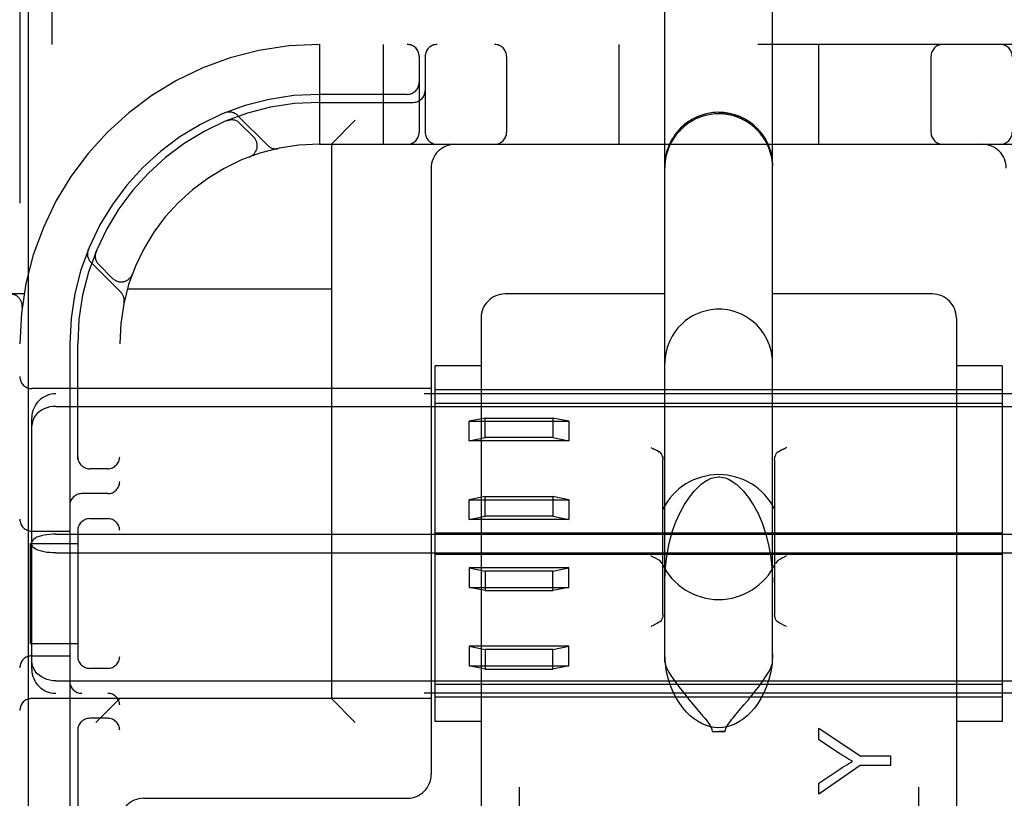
# Model space of a CAD drawing. Header units: inches. Extents: x 0 to 218, y 0 to 141.
# Tile 48 of 114: x 94.874 to 96.107, y 52.977 to 53.952. Entities that reach past the tile are written whole.
import ezdxf

# ---------------------------------------------------------------- set-up
doc = ezdxf.new("R2010")
doc.units = ezdxf.units.IN
doc.header["$LTSCALE"] = 11.987179
doc.header["$MEASUREMENT"] = 0
doc.linetypes.add('HIDDEN', pattern=[0.2, 0.1, -0.1])
doc.layers.add('DEFAULT_2', color=8, linetype='HIDDEN')
doc.layers.add('DOOR_ASSEMBLY', color=7, linetype='CONTINUOUS')

msp = doc.modelspace()

# ---------------------------------------------------------------- linework, layer by layer
at = {"layer": 'DEFAULT_2', "color": 8, "linetype": 'HIDDEN'}
for p, q in [((95.4996, 55.3885), (95.4996, 49.888)), ((95.9996, 55.3885), (95.9996, 49.888)), ((94.8746, 54.9213), (94.8746, 49.9213)), ((95.6821, 53.1483), (95.6821, 54.2579)), ((95.8171, 53.1483), (95.8171, 54.2579)), ((94.9146, 53.9833), (94.9146, 53.9213)), ((96.9971, 53.9213), (94.5021, 53.9213)), ((95.2496, 53.9213), (95.2496, 53.7963)), ((95.3296, 53.9213), (95.3296, 53.7963)), ((95.6246, 53.9213), (95.6246, 53.7963)), ((95.8746, 53.9213), (95.8746, 53.7963)), ((95.3746, 53.9063), (95.3746, 53.8113)), ((95.3821, 53.9063), (95.3821, 53.8113)), ((95.484, 53.9063), (95.484, 53.8113)), ((96.0153, 53.9063), (96.0153, 53.8113)), ((95.3596, 53.8588), (95.2496, 53.8588)), ((95.2496, 53.8488), (95.3671, 53.8488)), ((95.1849, 53.7949), (95.1473, 53.8325)), ((95.1354, 53.8264), (95.1341, 53.8258)), ((95.1341, 53.8258), (95.1341, 53.8259)), ((95.1341, 53.8258), (95.1341, 53.8258)), ((95.1675, 53.8052), (95.1502, 53.8225)), ((95.2646, 53.7963), (95.2946, 53.8263)), ((95.2496, 53.7963), (96.2496, 53.7963)), ((95.2646, 53.7963), (95.2646, 53.1023)), ((95.1626, 53.7806), (95.1622, 53.7805)), ((95.1625, 53.7806), (95.1628, 53.7807)), ((95.3896, 53.7663), (95.3896, 53.0073)), ((94.9701, 53.6619), (94.9695, 53.6605)), ((94.9635, 53.6486), (95.0011, 53.611)), ((94.9734, 53.6457), (94.9908, 53.6284)), ((95.0152, 53.6331), (95.0153, 53.6334)), ((95.0154, 53.6337), (95.0153, 53.6334)), ((95.0093, 53.6153), (95.2646, 53.6153)), ((94.8799, 53.6088), (94.5021, 53.6088)), ((95.6821, 53.6088), (95.4821, 53.6088)), ((96.0171, 53.6088), (95.8171, 53.6088)), ((94.8774, 53.592), (94.8774, 53.592)), ((95.4521, 53.5787), (95.4521, 52.8967)), ((96.0471, 53.5787), (96.0471, 52.8967)), ((94.9371, 53.5463), (94.9371, 52.9363)), ((94.9471, 53.4021), (94.9471, 53.5463)), ((94.9996, 51.2963), (94.9996, 53.5463)), ((95.4521, 53.519), (95.3946, 53.519)), ((95.3946, 53.0736), (95.3946, 53.519)), ((96.1046, 53.519), (96.0471, 53.519)), ((96.1046, 53.519), (96.1046, 53.0736)), ((95.3896, 53.4903), (94.8896, 53.4903)), ((96.1046, 53.4888), (95.3946, 53.4888)), ((96.5796, 53.4838), (94.9196, 53.4838)), ((94.9196, 53.4681), (96.5796, 53.4681)), ((95.3946, 53.4722), (96.1046, 53.4722)), ((94.8896, 53.1389), (94.8896, 53.4537)), ((95.4571, 53.4535), (95.4371, 53.4495)), ((95.4571, 53.4535), (95.5421, 53.4535)), ((95.4571, 53.4289), (95.4571, 53.4535)), ((95.5621, 53.4495), (95.5421, 53.4535)), ((95.5421, 53.4535), (95.5421, 53.4289)), ((95.4371, 53.4495), (95.5621, 53.4495)), ((95.4371, 53.4249), (95.4371, 53.4495)), ((95.5621, 53.4495), (95.5621, 53.4249)), ((95.4371, 53.4249), (95.4571, 53.4289)), ((95.5421, 53.4289), (95.4571, 53.4289)), ((95.5421, 53.4289), (95.5621, 53.4249)), ((95.5621, 53.4249), (95.4371, 53.4249)), ((95.6646, 53.4166), (95.6676, 53.4151)), ((95.673, 53.4124), (95.6752, 53.4112)), ((95.6796, 53.2076), (95.6796, 53.4013)), ((95.8196, 53.4013), (95.8196, 53.2076)), ((94.9846, 53.39), (94.9621, 53.39)), ((94.9846, 53.3588), (94.9521, 53.3588)), ((95.4571, 53.3552), (95.4371, 53.3512)), ((95.4371, 53.3512), (95.5621, 53.3512)), ((95.4371, 53.3266), (95.4371, 53.3512)), ((95.4571, 53.3552), (95.5421, 53.3552)), ((95.4571, 53.3306), (95.4571, 53.3552)), ((95.5621, 53.3512), (95.5421, 53.3552)), ((95.5421, 53.3552), (95.5421, 53.3306)), ((95.5621, 53.3512), (95.5621, 53.3266)), ((94.9621, 53.3275), (94.9846, 53.3275)), ((95.4371, 53.3266), (95.4571, 53.3306)), ((95.5621, 53.3266), (95.4371, 53.3266)), ((95.5421, 53.3306), (95.4571, 53.3306)), ((95.5421, 53.3306), (95.5621, 53.3266)), ((94.9471, 53.3155), (94.9471, 53.1521)), ((94.8896, 53.3119), (94.9371, 53.3119)), ((94.9196, 53.308), (96.5796, 53.308)), ((95.3946, 53.3097), (96.1046, 53.3097)), ((94.8876, 53.2963), (94.9471, 53.2963)), ((94.8876, 53.2963), (94.8876, 53.1713)), ((94.9196, 53.2846), (96.5796, 53.2846)), ((95.3946, 53.2829), (96.1046, 53.2829)), ((95.5621, 53.266), (95.4371, 53.266)), ((95.4371, 53.266), (95.4571, 53.2619)), ((95.4371, 53.266), (95.4371, 53.2414)), ((95.5421, 53.2619), (95.5621, 53.266)), ((95.5621, 53.2414), (95.5621, 53.266)), ((95.5421, 53.2619), (95.4571, 53.2619)), ((95.4571, 53.2619), (95.4571, 53.2374)), ((95.5421, 53.2374), (95.5421, 53.2619)), ((95.4371, 53.2414), (95.5621, 53.2414)), ((95.4571, 53.2374), (95.4371, 53.2414)), ((95.5621, 53.2414), (95.5421, 53.2374)), ((95.4571, 53.2374), (95.5421, 53.2374)), ((94.8876, 53.1713), (94.9471, 53.1713)), ((95.5621, 53.1677), (95.4371, 53.1677)), ((95.4371, 53.1677), (95.4571, 53.1636)), ((95.4371, 53.1677), (95.4371, 53.1431)), ((95.5421, 53.1636), (95.5621, 53.1677)), ((95.5621, 53.1431), (95.5621, 53.1677)), ((94.8896, 53.1557), (94.9371, 53.1557)), ((95.5421, 53.1636), (95.4571, 53.1636)), ((95.4571, 53.1636), (95.4571, 53.1391)), ((95.5421, 53.1391), (95.5421, 53.1636)), ((95.4371, 53.1431), (95.5621, 53.1431)), ((95.4571, 53.1391), (95.4371, 53.1431)), ((95.5621, 53.1431), (95.5421, 53.1391)), ((94.9846, 53.14), (94.9621, 53.14)), ((95.4571, 53.1391), (95.5421, 53.1391)), ((94.9196, 53.1244), (96.5796, 53.1244)), ((95.3946, 53.1204), (96.1046, 53.1204)), ((96.5796, 53.1088), (94.9196, 53.1088)), ((95.3896, 53.1023), (94.8896, 53.1023)), ((94.9996, 53.1023), (94.9696, 53.0723)), ((95.2646, 53.1023), (95.2946, 53.0723)), ((96.1046, 53.1038), (95.3946, 53.1038)), ((95.7173, 53.0952), (95.7282, 53.0822)), ((95.7816, 53.0947), (95.7863, 53.1003)), ((94.9846, 53.0775), (94.9621, 53.0775)), ((95.4521, 53.0735), (95.3946, 53.0735)), ((96.1046, 53.0735), (96.0471, 53.0735)), ((94.9471, 53.0655), (94.9471, 52.9363)), ((95.7414, 53.0611), (95.7578, 53.0611)), ((95.8748, 53.065), (95.9267, 53.0303)), ((95.8748, 53.0505), (95.8748, 53.065)), ((95.902, 53.0327), (95.8748, 53.0505)), ((95.9267, 53.0184), (95.8748, 52.9824)), ((95.9267, 53.0303), (95.9648, 53.0303)), ((95.9648, 53.0184), (95.9267, 53.0184)), ((95.9648, 53.0303), (95.9648, 53.0184)), ((95.8748, 52.9963), (95.9013, 53.0138)), ((95.8748, 52.9824), (95.8748, 52.9963)), ((95.0296, 52.9773), (95.3596, 52.9773))]:
    msp.add_line(p, q, dxfattribs=at)
for points in [[(95.7496, 53.8363), (95.7408, 53.8357), (95.7322, 53.834), (95.7238, 53.8311), (95.7159, 53.8272), (95.7085, 53.8223), (95.7019, 53.8165), (95.6961, 53.8099), (95.6912, 53.8025), (95.6873, 53.7946), (95.6844, 53.7863), (95.6827, 53.7776), (95.6821, 53.7688)], [(95.7496, 53.8344), (95.7448, 53.8342), (95.7401, 53.8337), (95.7356, 53.8329), (95.7313, 53.8318), (95.7276, 53.8306), (95.7242, 53.8293), (95.7211, 53.828), (95.7182, 53.8266), (95.7155, 53.825), (95.7129, 53.8234), (95.7104, 53.8217), (95.708, 53.8199), (95.7058, 53.8181), (95.7037, 53.8162), (95.7017, 53.8143), (95.6999, 53.8124), (95.6981, 53.8104), (95.6965, 53.8084), (95.6949, 53.8063), (95.6934, 53.8041), (95.692, 53.8019), (95.6906, 53.7995), (95.6893, 53.797), (95.688, 53.7943), (95.6868, 53.7914), (95.6857, 53.7884), (95.6847, 53.7852), (95.6839, 53.7818), (95.6831, 53.7783), (95.6826, 53.7746), (95.6823, 53.7707), (95.6821, 53.7667)], [(95.7496, 53.8363), (95.7584, 53.8357), (95.7671, 53.834), (95.7755, 53.8311), (95.7834, 53.8272), (95.7907, 53.8223), (95.7974, 53.8165), (95.8032, 53.8099), (95.8081, 53.8025), (95.812, 53.7946), (95.8148, 53.7863), (95.8166, 53.7776), (95.8171, 53.7688)], [(95.8171, 53.7667), (95.8168, 53.7731), (95.816, 53.7792), (95.8146, 53.785), (95.8128, 53.7905), (95.8106, 53.7957), (95.8081, 53.8005), (95.8052, 53.805), (95.8021, 53.8093), (95.7986, 53.8132), (95.795, 53.8168), (95.7911, 53.8201), (95.787, 53.823), (95.7828, 53.8256), (95.7784, 53.8279), (95.7739, 53.8298), (95.7693, 53.8314), (95.7644, 53.8327), (95.7594, 53.8336), (95.7545, 53.8342), (95.7496, 53.8344)], [(95.1341, 53.8259), (95.1341, 53.8259), (95.1342, 53.8259), (95.1344, 53.826), (95.1346, 53.826), (95.1347, 53.8261), (95.1349, 53.8262), (95.1352, 53.8262), (95.1354, 53.8263), (95.1356, 53.8264), (95.1358, 53.8264), (95.1361, 53.8265), (95.1363, 53.8265), (95.1365, 53.8266), (95.1368, 53.8266), (95.137, 53.8267), (95.1373, 53.8267), (95.1375, 53.8268), (95.1378, 53.8268), (95.1379, 53.8268)], [(94.9691, 53.6581), (94.9691, 53.6582), (94.9692, 53.6586), (94.9693, 53.6589), (94.9693, 53.6593), (94.9694, 53.6596), (94.9695, 53.6599), (94.9695, 53.6603), (94.9696, 53.6606), (94.9697, 53.6608), (94.9698, 53.6611), (94.9699, 53.6614), (94.97, 53.6616), (94.97, 53.6617), (94.97, 53.6618)], [(94.97, 53.6618), (94.9701, 53.6619), (94.9701, 53.6619)], [(95.7496, 53.5897), (95.7462, 53.5896), (95.7429, 53.5894), (95.7396, 53.5889), (95.7361, 53.5883), (95.7325, 53.5875), (95.7287, 53.5864), (95.7247, 53.5849), (95.7205, 53.5831), (95.7163, 53.5809), (95.7119, 53.5782), (95.7075, 53.575), (95.7032, 53.5712), (95.699, 53.5668), (95.6949, 53.5618), (95.6911, 53.5559), (95.6878, 53.5493), (95.6851, 53.542), (95.6832, 53.5341), (95.6822, 53.5258), (95.6821, 53.5222)], [(95.8171, 53.5222), (95.8169, 53.5271), (95.8157, 53.5361), (95.8133, 53.5446), (95.81, 53.5523), (95.8062, 53.5591), (95.8019, 53.5649), (95.7973, 53.57), (95.7925, 53.5743), (95.7877, 53.5779), (95.7829, 53.5809), (95.7781, 53.5834), (95.7735, 53.5853), (95.769, 53.5869), (95.7648, 53.588), (95.7607, 53.5888), (95.757, 53.5893), (95.7533, 53.5896), (95.7496, 53.5897)], [(94.9196, 53.4681), (94.9158, 53.4679), (94.912, 53.4674), (94.9084, 53.4664), (94.9049, 53.465), (94.9016, 53.4633), (94.8987, 53.4612), (94.896, 53.4589), (94.8938, 53.4562), (94.892, 53.4533), (94.8907, 53.4502), (94.8899, 53.447), (94.8896, 53.4437)], [(95.6752, 53.4112), (95.673, 53.4124), (95.6705, 53.4137), (95.6676, 53.4151)], [(95.824, 53.4112), (95.8262, 53.4124), (95.8288, 53.4137), (95.8316, 53.4151), (95.8346, 53.4166)], [(95.8346, 53.4166), (95.8316, 53.4151), (95.8288, 53.4136), (95.8262, 53.4124)], [(95.6795, 53.4035), (95.6792, 53.4056), (95.6785, 53.4074), (95.6777, 53.409), (95.6766, 53.4102), (95.6752, 53.4112)], [(95.6792, 53.4056), (95.6795, 53.4035), (95.6796, 53.4013)], [(95.8196, 53.4013), (95.8197, 53.4035), (95.8201, 53.4056)], [(95.824, 53.4112), (95.8227, 53.4102), (95.8216, 53.4089), (95.8207, 53.4074), (95.8201, 53.4056)], [(95.7237, 53.3671), (95.7259, 53.3691), (95.7281, 53.3709), (95.7302, 53.3725), (95.7322, 53.3739), (95.7342, 53.3751), (95.7362, 53.3762), (95.7382, 53.3772), (95.7403, 53.378), (95.7424, 53.3787), (95.7445, 53.3792), (95.7468, 53.3796), (95.749, 53.3798), (95.7496, 53.3798)], [(95.7496, 53.3798), (95.7504, 53.3798), (95.7528, 53.3796), (95.7552, 53.3791), (95.7575, 53.3785), (95.7597, 53.3777), (95.7618, 53.3768), (95.7639, 53.3757), (95.766, 53.3745), (95.7681, 53.3732), (95.7701, 53.3717), (95.7721, 53.3702), (95.774, 53.3685), (95.7756, 53.3671)], [(95.6821, 53.2472), (95.6827, 53.2628), (95.6846, 53.2807), (95.6877, 53.2966), (95.6915, 53.3109), (95.6961, 53.3237), (95.7012, 53.3352), (95.7068, 53.3454), (95.7128, 53.3545), (95.7192, 53.3625), (95.7237, 53.3671)], [(95.7756, 53.3671), (95.7802, 53.3623), (95.7869, 53.3539), (95.7931, 53.3444), (95.7988, 53.3338), (95.8038, 53.3221), (95.8082, 53.3092), (95.812, 53.2947), (95.8149, 53.2788), (95.8167, 53.2617), (95.8171, 53.2472)], [(94.9196, 53.308), (94.9158, 53.3079), (94.912, 53.3077), (94.9084, 53.3072), (94.9049, 53.3067), (94.9016, 53.3059), (94.8987, 53.3051), (94.896, 53.3041), (94.8938, 53.303), (94.892, 53.3018), (94.8907, 53.3006), (94.8899, 53.2993), (94.8896, 53.298)], [(94.9196, 53.2846), (94.9158, 53.2847), (94.912, 53.2849), (94.9084, 53.2853), (94.9049, 53.2859), (94.9016, 53.2866), (94.8987, 53.2875), (94.896, 53.2885), (94.8938, 53.2896), (94.892, 53.2908), (94.8907, 53.292), (94.8899, 53.2933), (94.8896, 53.2946)], [(95.6788, 53.2713), (95.6775, 53.2732), (95.6757, 53.2749), (95.6733, 53.2764), (95.6706, 53.2778), (95.6677, 53.2793), (95.6646, 53.2809)], [(95.8346, 53.2809), (95.8316, 53.2793), (95.8286, 53.2778), (95.8259, 53.2764), (95.8236, 53.2749), (95.8218, 53.2732), (95.8205, 53.2713)], [(95.6796, 53.2076), (95.6795, 53.2054), (95.6792, 53.2033), (95.6785, 53.2015), (95.6777, 53.1999), (95.6766, 53.1987), (95.6752, 53.1977)], [(95.824, 53.1977), (95.8227, 53.1987), (95.8216, 53.1999), (95.8207, 53.2015), (95.8201, 53.2033), (95.8197, 53.2054), (95.8196, 53.2076)], [(95.6752, 53.1977), (95.673, 53.1965), (95.6705, 53.1952), (95.6676, 53.1938), (95.6646, 53.1923)], [(95.8346, 53.1923), (95.8316, 53.1938), (95.8288, 53.1952), (95.8262, 53.1965), (95.824, 53.1977)], [(95.8171, 53.1577), (95.8164, 53.1461), (95.8149, 53.1355), (95.8125, 53.1259), (95.8096, 53.1172), (95.8062, 53.1094), (95.8025, 53.1023), (95.7985, 53.0959), (95.7943, 53.0902), (95.7899, 53.0851), (95.7853, 53.0806), (95.7805, 53.0767), (95.7755, 53.0733), (95.7704, 53.0705), (95.7652, 53.0684), (95.7599, 53.0668), (95.7547, 53.0659), (95.7496, 53.0656), (95.7445, 53.0659), (95.7393, 53.0668), (95.7341, 53.0684), (95.7289, 53.0705), (95.7238, 53.0733), (95.7188, 53.0767), (95.714, 53.0806), (95.7094, 53.0851), (95.7049, 53.0902), (95.7007, 53.0959), (95.6967, 53.1023), (95.693, 53.1094), (95.6897, 53.1172), (95.6867, 53.1259), (95.6844, 53.1355), (95.6829, 53.1461), (95.6821, 53.1577)], [(94.9196, 53.1244), (94.9158, 53.1246), (94.912, 53.1252), (94.9084, 53.1262), (94.9049, 53.1276), (94.9016, 53.1293), (94.8987, 53.1313), (94.896, 53.1337), (94.8938, 53.1364), (94.892, 53.1393), (94.8907, 53.1424), (94.8899, 53.1456), (94.8896, 53.1489)], [(95.6821, 53.1483), (95.6825, 53.1458), (95.6835, 53.1427), (95.6852, 53.1391), (95.6873, 53.1352), (95.6898, 53.1311), (95.6926, 53.127), (95.6955, 53.1229), (95.6984, 53.1188), (95.7013, 53.115), (95.7042, 53.1113), (95.707, 53.1078), (95.7097, 53.1044), (95.7123, 53.1012), (95.7173, 53.0952)], [(95.7863, 53.1003), (95.7887, 53.1033), (95.7913, 53.1065), (95.7938, 53.1097), (95.7965, 53.1131), (95.7992, 53.1166), (95.8019, 53.1203), (95.8047, 53.1241), (95.8074, 53.128), (95.81, 53.132), (95.8123, 53.1358), (95.8143, 53.1396), (95.8158, 53.143), (95.8168, 53.1459), (95.8171, 53.1483)], [(95.7695, 53.0803), (95.7733, 53.0848), (95.7752, 53.0871), (95.7816, 53.0947)], [(95.7282, 53.0822), (95.7301, 53.0799), (95.732, 53.0776), (95.7337, 53.0755), (95.7354, 53.0733), (95.7369, 53.0713), (95.7383, 53.0693), (95.7395, 53.0673), (95.7405, 53.0653), (95.7411, 53.0632), (95.7414, 53.0611)], [(95.7578, 53.0611), (95.7581, 53.063), (95.7586, 53.0649), (95.7595, 53.0668), (95.7606, 53.0686), (95.7618, 53.0705), (95.7631, 53.0723), (95.7646, 53.0742), (95.7662, 53.0762), (95.7678, 53.0782), (95.7695, 53.0803)], [(95.7414, 53.0611), (95.7435, 53.061), (95.7455, 53.061), (95.7476, 53.061), (95.7496, 53.0609)], [(95.7578, 53.0611), (95.7558, 53.061), (95.7538, 53.061), (95.7517, 53.061), (95.7496, 53.0609)], [(95.9172, 53.0236), (95.9146, 53.025), (95.9121, 53.0265), (95.9095, 53.028), (95.907, 53.0296), (95.9045, 53.0311), (95.902, 53.0327)], [(95.9013, 53.0138), (95.9043, 53.0157), (95.9071, 53.0175), (95.9098, 53.0191), (95.9124, 53.0207), (95.9149, 53.0222), (95.9172, 53.0236)]]:
    msp.add_lwpolyline(points, dxfattribs=at)
for centre, radius, start, end in [((95.2496, 53.5463), 0.375, 90, 180), ((95.3596, 53.9063), 0.015, 0, 90), ((95.3971, 53.9063), 0.015, 90, 180), ((95.469, 53.9063), 0.015, 0, 90), ((96.0303, 53.9063), 0.015, 90, 180), ((96.1021, 53.9063), 0.015, 0, 90), ((95.3596, 53.8738), 0.015, 270, 360), ((95.2496, 53.5463), 0.3125, 90, 180), ((95.3671, 53.8638), 0.015, 270, 360), ((95.2496, 53.5463), 0.3025, 90, 180), ((95.1371, 53.8222), 0.0145, 45, 112.1958), ((95.7496, 53.7688), 0.0675, 0, 180), ((95.1396, 53.8119), 0.015, 45, 112.5046), ((95.3596, 53.8113), 0.015, 270, 360), ((95.3971, 53.8113), 0.015, 180, 270), ((95.469, 53.8113), 0.015, 270, 360), ((96.0303, 53.8113), 0.015, 180, 270), ((96.1021, 53.8113), 0.015, 270, 360), ((95.2496, 53.5463), 0.25, 90, 180), ((95.1569, 53.7946), 0.015, 290.4747, 45), ((95.1952, 53.8051), 0.0145, 225, 281.8855), ((95.4196, 53.7663), 0.03, 90, 180), ((96.0796, 53.7663), 0.03, 0, 90), ((94.9737, 53.6589), 0.0145, 157.8042, 225), ((94.984, 53.6563), 0.015, 157.4954, 225), ((95.0014, 53.639), 0.015, 225, 339.5253), ((94.9908, 53.6008), 0.0145, 348.1145, 45), ((94.8625, 53.5938), 0.015, 353.0043, 90), ((95.4821, 53.5788), 0.03, 90, 180), ((96.0171, 53.5788), 0.03, 0, 90), ((94.8896, 53.5053), 0.015, 180, 270), ((94.9196, 53.4538), 0.03, 90, 180), ((94.9621, 53.405), 0.015, 180, 270), ((94.9846, 53.405), 0.015, 270, 0), ((95.7496, 53.3044), 0.0782, 26.6531, 153.346), ((94.9846, 53.3738), 0.015, 270, 360), ((94.9521, 53.3438), 0.015, 90, 180), ((94.8896, 53.3269), 0.015, 180, 270), ((94.9621, 53.3125), 0.015, 90, 180), ((94.9846, 53.3125), 0.015, 0, 90), ((95.7496, 53.3044), 0.0782, 205.0474, 334.9526), ((94.8896, 53.1407), 0.015, 90, 180), ((94.9621, 53.155), 0.015, 180, 270), ((94.9846, 53.155), 0.015, 270, 360), ((94.9196, 53.1388), 0.03, 180, 270), ((94.9521, 53.1238), 0.015, 180, 270), ((94.9846, 53.0938), 0.015, 0, 90), ((94.8896, 53.0873), 0.015, 90, 180), ((94.9621, 53.0625), 0.015, 90, 180), ((94.9846, 53.0625), 0.015, 0, 90), ((95.3596, 53.0073), 0.03, 270, 360), ((95.0296, 52.9473), 0.03, 90, 180)]:
    msp.add_arc(centre, radius, start, end, dxfattribs=at)
at = {"layer": 'DOOR_ASSEMBLY', "color": 3, "linetype": 'Continuous'}
msp.add_line((94.8849, 89.5673), (94.8849, 15.2753), dxfattribs=at)

doc.saveas('drawing.dxf')
